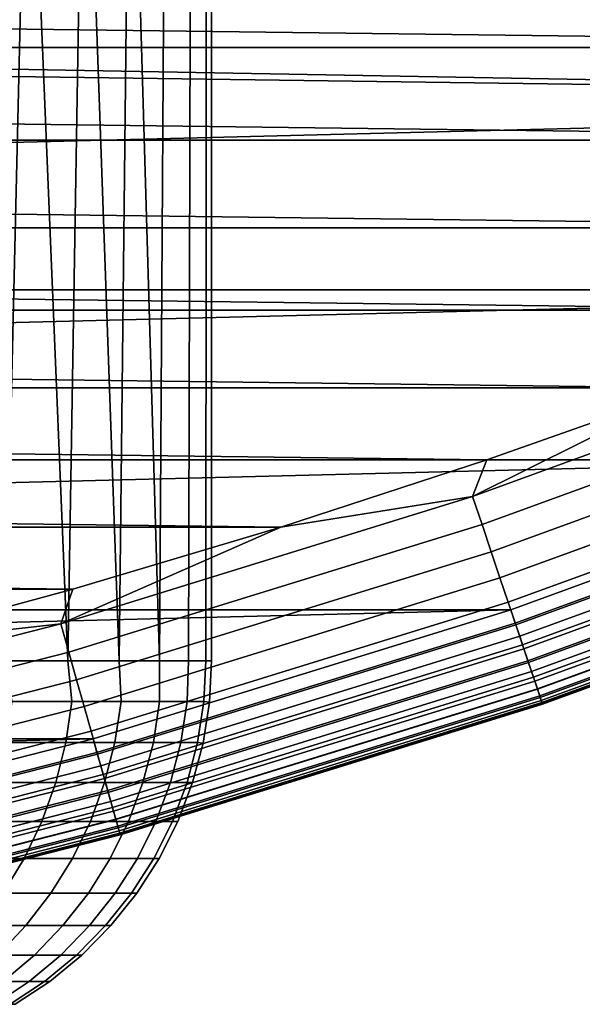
# Model space of a CAD drawing. Header units: metres. Extents: x -28 to 70, y -218 to 28.
# Tile 32 of 256: x 4.62 to 5.74, y -217.42 to -215.45. Entities that reach past the tile are written whole.
import ezdxf

# ---------------------------------------------------------------- set-up
doc = ezdxf.new("R2010")
doc.units = ezdxf.units.M
doc.layers.add('solid_10_261_432_XXX', color=7, linetype='CONTINUOUS')

msp = doc.modelspace()

# ---------------------------------------------------------------- linework, layer by layer
at = {"layer": 'solid_10_261_432_XXX'}
for points in [[(5, -216.735001, 253.5), (4.988344, -216.735001, 253.158783), (4.989798, -214.674881, 253.180771), (5, -214.671402, 253.5)], [(4.988344, -216.735001, 253.841217), (5, -216.735001, 253.5), (5, -214.671402, 253.5), (4.989798, -214.674881, 253.819229)], [(4.895421, -216.735001, 252.482727), (4.908036, -214.702423, 252.545441), (4.959167, -214.685257, 252.862289), (4.95343, -216.735001, 252.819168)], [(4.895421, -216.735001, 254.517273), (4.95343, -216.735001, 254.180832), (4.959167, -214.685257, 254.137711), (4.908036, -214.702423, 254.454559)], [(4.95343, -216.735001, 252.819168), (4.959167, -214.685257, 252.862289), (4.989798, -214.674881, 253.180771), (4.988344, -216.735001, 253.158783)], [(4.95343, -216.735001, 254.180832), (4.988344, -216.735001, 253.841217), (4.989798, -214.674881, 253.819229), (4.959167, -214.685257, 254.137711)], [(4.814587, -216.735001, 254.848984), (4.895421, -216.735001, 254.517273), (4.908036, -214.702423, 254.454559), (4.836348, -214.726166, 254.768753)], [(4.895421, -216.735001, 252.482727), (4.836348, -214.726166, 252.231247), (4.908036, -214.702423, 252.545441)], [(4.711305, -216.735001, 255.174393), (4.814587, -216.735001, 254.848984), (4.836348, -214.726166, 254.768753), (4.743998, -214.756165, 255.079391)], [(4.895421, -216.735001, 252.482727), (4.814587, -216.735001, 252.151016), (4.743998, -214.756165, 251.920609), (4.836348, -214.726166, 252.231247)], [(4.586057, -216.735001, 255.492004), (4.711305, -216.735001, 255.174393), (4.743998, -214.756165, 255.079391), (4.630996, -214.792023, 255.385178)], [(4.814587, -216.735001, 252.151016), (4.711305, -216.735001, 251.825607), (4.630996, -214.792023, 251.614822), (4.743998, -214.756165, 251.920609)], [(4.711305, -216.735001, 251.825607), (4.586057, -216.735001, 251.507996), (4.49741, -214.833176, 251.315216), (4.630996, -214.792023, 251.614822)], [(4.586057, -216.735001, 255.492004), (4.630996, -214.792023, 255.385178), (4.49741, -214.833176, 255.684784)], [(8.021396, -215.609604, 235.5), (8.79105, -215.189468, 235.5), (1.593737, -215.417847, 235.5), (0.797911, -215.479446, 235.5)], [(7.560862, -215.5047, 225.5), (-7.560861, -215.5047, 225.5), (-7.949261, -215.309204, 225.5)], [(7.949265, -215.309204, 225.5), (7.560862, -215.5047, 225.5), (-7.949261, -215.309204, 225.5)], [(8.021396, -215.609604, 235.5), (0.797911, -215.479446, 235.5), (0, -215.5, 235.5)], [(-7.231838, -215.990723, 235.5), (8.021396, -215.609604, 235.5), (0, -215.5, 235.5), (-8.021484, -215.609558, 235.5)], [(7.167693, -215.690338, 225.5), (-7.167694, -215.690338, 225.5), (-7.560861, -215.5047, 225.5)], [(7.560862, -215.5047, 225.5), (7.167693, -215.690338, 225.5), (-7.560861, -215.5047, 225.5)], [(-7.231838, -215.990723, 235.5), (7.231747, -215.990753, 235.5), (8.021396, -215.609604, 235.5)], [(6.769965, -215.865997, 225.5), (-6.769969, -215.865997, 225.5), (-7.167694, -215.690338, 225.5)], [(7.167693, -215.690338, 225.5), (6.769965, -215.865997, 225.5), (-7.167694, -215.690338, 225.5)], [(6.367903, -216.031601, 225.5), (-6.367907, -216.031601, 225.5), (-6.769969, -215.865997, 225.5)], [(6.769965, -215.865997, 225.5), (6.367903, -216.031601, 225.5), (-6.769969, -215.865997, 225.5)], [(-7.231838, -215.990723, 235.5), (-6.424142, -216.331955, 235.5), (7.231747, -215.990753, 235.5)], [(-6.424142, -216.331955, 235.5), (6.424049, -216.332001, 235.5), (7.231747, -215.990753, 235.5)], [(5.961835, -216.186996, 225.5), (-5.961836, -216.186996, 225.5), (-6.367907, -216.031601, 225.5)], [(6.367903, -216.031601, 225.5), (5.961835, -216.186996, 225.5), (-6.367907, -216.031601, 225.5)], [(6.335948, -216.109039, 225.503647), (5.523501, -216.40538, 225.503647), (5.961835, -216.186996, 225.5)], [(6.357708, -216.164368, 225.514542), (5.54247, -216.461716, 225.514542), (5.523501, -216.40538, 225.503647), (6.335948, -216.109039, 225.503647)], [(6.378827, -216.218063, 225.532532), (5.560882, -216.516403, 225.532532), (5.54247, -216.461716, 225.514542), (6.357708, -216.164368, 225.514542)], [(5.55198, -216.332123, 225.5), (-5.551979, -216.332123, 225.5), (-5.961836, -216.186996, 225.5)], [(5.961835, -216.186996, 225.5), (5.55198, -216.332123, 225.5), (-5.961836, -216.186996, 225.5)], [(5.523501, -216.40538, 225.503647), (5.55198, -216.332123, 225.5), (5.961835, -216.186996, 225.5)], [(6.398997, -216.269333, 225.557358), (5.578465, -216.568619, 225.557358), (5.560882, -216.516403, 225.532532), (6.378827, -216.218063, 225.532532)], [(6.417923, -216.317459, 225.588638), (5.594965, -216.61763, 225.588638), (5.578465, -216.568619, 225.557358), (6.398997, -216.269333, 225.557358)], [(-6.424142, -216.331955, 235.5), (-5.600375, -216.632446, 235.5), (6.424049, -216.332001, 235.5)], [(-5.600375, -216.632446, 235.5), (5.600281, -216.632477, 235.5), (6.424049, -216.332001, 235.5)], [(5.138559, -216.466873, 225.5), (-5.138556, -216.466873, 225.5), (-5.551979, -216.332123, 225.5)], [(5.55198, -216.332123, 225.5), (5.138559, -216.466873, 225.5), (-5.551979, -216.332123, 225.5)], [(5.523501, -216.40538, 225.503647), (5.138559, -216.466873, 225.5), (5.55198, -216.332123, 225.5)], [(6.43533, -216.36171, 225.625946), (5.61014, -216.662704, 225.625946), (5.594965, -216.61763, 225.588638), (6.417923, -216.317459, 225.588638)], [(5.609043, -216.659439, 235.497986), (6.434073, -216.358521, 235.497986), (6.424049, -216.332001, 235.5), (5.600281, -216.632477, 235.5)], [(6.434073, -216.358521, 235.497986), (5.609043, -216.659439, 235.497986), (5.61795, -216.685898, 235.491928), (6.44429, -216.384491, 235.491928)], [(6.450963, -216.401459, 225.668716), (5.623767, -216.703171, 225.668716), (5.61014, -216.662704, 225.625946), (6.43533, -216.36171, 225.625946)], [(6.44429, -216.384491, 235.491928), (5.61795, -216.685898, 235.491928), (5.626491, -216.711273, 235.481949), (6.454088, -216.409409, 235.481949)], [(5.523501, -216.40538, 225.503647), (4.697268, -216.660767, 225.503647), (5.138559, -216.466873, 225.5)], [(5.54247, -216.461716, 225.514542), (4.7134, -216.717987, 225.514542), (4.697268, -216.660767, 225.503647), (5.523501, -216.40538, 225.503647)], [(6.464592, -216.436111, 225.716309), (5.635649, -216.738464, 225.716309), (5.623767, -216.703171, 225.668716), (6.450963, -216.401459, 225.668716)], [(6.454088, -216.409409, 235.481949), (5.626491, -216.711273, 235.481949), (5.634491, -216.735031, 235.468262), (6.463265, -216.432739, 235.468262)], [(6.463265, -216.432739, 235.468262), (5.634491, -216.735031, 235.468262), (5.641788, -216.756699, 235.451157), (6.471635, -216.454025, 235.451141)], [(6.476019, -216.465164, 225.768066), (5.645611, -216.768051, 225.768066), (5.635649, -216.738464, 225.716309), (6.464592, -216.436111, 225.716309)], [(4.721906, -216.591141, 225.5), (-4.721903, -216.591141, 225.5), (-5.138556, -216.466873, 225.5)], [(5.138559, -216.466873, 225.5), (4.721906, -216.591141, 225.5), (-5.138556, -216.466873, 225.5)], [(4.697268, -216.660767, 225.503647), (4.721906, -216.591141, 225.5), (5.138559, -216.466873, 225.5)], [(5.560882, -216.516403, 225.532532), (4.729057, -216.773514, 225.532532), (4.7134, -216.717987, 225.514542), (5.54247, -216.461716, 225.514542)], [(6.471635, -216.454025, 235.451141), (5.641788, -216.756699, 235.451157), (5.648233, -216.775848, 235.430954), (6.479027, -216.472809, 235.430954)], [(6.485078, -216.488205, 225.823212), (5.653508, -216.791504, 225.823212), (5.645611, -216.768051, 225.768066), (6.476019, -216.465164, 225.768066)], [(6.479027, -216.472809, 235.430954), (5.648233, -216.775848, 235.430954), (5.653694, -216.792053, 235.408081), (6.485291, -216.488739, 235.408081)], [(6.491635, -216.504868, 225.880936), (5.659225, -216.808487, 225.880936), (5.653508, -216.791504, 225.823212), (6.485078, -216.488205, 225.823212)], [(6.485291, -216.488739, 235.408081), (5.653694, -216.792053, 235.408081), (5.658059, -216.805023, 235.383011), (6.490298, -216.501465, 235.382996)], [(6.490298, -216.501465, 235.382996), (5.658059, -216.805023, 235.383011), (5.66124, -216.814468, 235.356232), (6.493947, -216.510742, 235.356232)], [(6.495595, -216.514938, 225.940384), (5.662676, -216.818741, 225.940384), (5.659225, -216.808487, 225.880936), (6.491635, -216.504868, 225.880936)], [(5.578465, -216.568619, 225.557358), (4.74401, -216.826553, 225.557358), (4.729057, -216.773514, 225.532532), (5.560882, -216.516403, 225.532532)], [(6.493947, -216.510742, 235.356232), (5.66124, -216.814468, 235.356232), (5.663171, -216.820206, 235.328323), (6.496162, -216.516388, 235.328323)], [(5.662676, -216.818741, 225.940384), (6.495595, -216.514938, 225.940384), (6.4969, -216.51825, 226), (5.663815, -216.822113, 226)], [(6.496162, -216.516388, 235.328323), (5.663171, -216.820206, 235.328323), (5.663815, -216.822113, 235.300003), (6.4969, -216.51825, 235.300003)], [(6.4969, -216.51825, 235.300003), (5.663815, -216.822113, 235.300003), (5.663815, -216.822113, 226), (6.4969, -216.51825, 226)], [(5.594965, -216.61763, 225.588638), (4.758042, -216.876328, 225.588638), (4.74401, -216.826553, 225.557358), (5.578465, -216.568619, 225.557358)], [(4.721906, -216.591141, 225.5), (4.302258, -216.70488, 225.5), (-4.721903, -216.591141, 225.5)], [(4.697268, -216.660767, 225.503647), (4.302258, -216.70488, 225.5), (4.721906, -216.591141, 225.5)], [(5.61014, -216.662704, 225.625946), (4.770947, -216.922089, 225.625946), (4.758042, -216.876328, 225.588638), (5.594965, -216.61763, 225.588638)], [(-5.600375, -216.632446, 235.5), (-4.76267, -216.891403, 235.5), (5.600281, -216.632477, 235.5)], [(-4.76267, -216.891403, 235.5), (4.762574, -216.891434, 235.5), (5.600281, -216.632477, 235.5)], [(4.770013, -216.918793, 235.497986), (5.609043, -216.659439, 235.497986), (5.600281, -216.632477, 235.5), (4.762574, -216.891434, 235.5)], [(4.697268, -216.660767, 225.503647), (3.859311, -216.874573, 225.503647), (4.302258, -216.70488, 225.5)], [(4.7134, -216.717987, 225.514542), (3.872565, -216.932526, 225.514542), (3.859311, -216.874573, 225.503647), (4.697268, -216.660767, 225.503647)], [(5.609043, -216.659439, 235.497986), (4.770013, -216.918793, 235.497986), (4.777588, -216.945648, 235.491928), (5.61795, -216.685898, 235.491928)], [(5.623767, -216.703171, 225.668716), (4.782536, -216.963196, 225.668716), (4.770947, -216.922089, 225.625946), (5.61014, -216.662704, 225.625946)], [(5.61795, -216.685898, 235.491928), (4.777588, -216.945648, 235.491928), (4.784852, -216.97142, 235.481949), (5.626491, -216.711273, 235.481949)], [(5.635649, -216.738464, 225.716309), (4.79264, -216.999039, 225.716309), (4.782536, -216.963196, 225.668716), (5.623767, -216.703171, 225.668716)], [(4.729057, -216.773514, 225.532532), (3.885429, -216.98877, 225.532532), (3.872565, -216.932526, 225.514542), (4.7134, -216.717987, 225.514542)], [(5.626491, -216.711273, 235.481949), (4.784852, -216.97142, 235.481949), (4.791656, -216.995544, 235.468262), (5.634491, -216.735031, 235.468262)], [(4.586057, -216.735001, 251.507996), (4.711305, -216.735001, 251.825607), (4.719362, -216.817032, 251.861252), (4.599367, -216.817032, 251.549698)], [(4.586057, -216.735001, 255.492004), (4.599367, -216.817032, 255.450302), (4.719362, -216.817032, 255.138748), (4.711305, -216.735001, 255.174393)], [(4.711305, -216.735001, 251.825607), (4.814587, -216.735001, 252.151016), (4.818278, -216.817032, 252.18013), (4.719362, -216.817032, 251.861252)], [(4.711305, -216.735001, 255.174393), (4.719362, -216.817032, 255.138748), (4.818278, -216.817032, 254.81987), (4.814587, -216.735001, 254.848984)], [(5.634491, -216.735031, 235.468262), (4.791656, -216.995544, 235.468262), (4.797861, -217.017563, 235.451157), (5.641788, -216.756699, 235.451157)], [(5.645611, -216.768051, 225.768066), (4.801112, -217.029083, 225.768066), (4.79264, -216.999039, 225.716309), (5.635649, -216.738464, 225.716309)], [(4.814587, -216.735001, 252.151016), (4.895421, -216.735001, 252.482727), (4.895676, -216.817032, 252.504913), (4.818278, -216.817032, 252.18013)], [(4.814587, -216.735001, 254.848984), (4.818278, -216.817032, 254.81987), (4.895676, -216.817032, 254.495087), (4.895421, -216.735001, 254.517273)], [(4.895421, -216.735001, 252.482727), (4.95343, -216.735001, 252.819168), (4.951208, -216.817032, 252.834122), (4.895676, -216.817032, 252.504913)], [(4.895421, -216.735001, 254.517273), (4.895676, -216.817032, 254.495087), (4.951208, -216.817032, 254.165878), (4.95343, -216.735001, 254.180832)], [(4.95343, -216.735001, 252.819168), (4.988344, -216.735001, 253.158783), (4.984627, -216.817032, 253.166321), (4.951208, -216.817032, 252.834122)], [(4.95343, -216.735001, 254.180832), (4.951208, -216.817032, 254.165878), (4.984627, -216.817032, 253.833679), (4.988344, -216.735001, 253.841217)], [(4.988344, -216.735001, 253.158783), (5, -216.735001, 253.5), (4.995688, -216.817932, 253.5), (4.984627, -216.817032, 253.166321)], [(4.984627, -216.817032, 253.833679), (4.995688, -216.817932, 253.5), (5, -216.735001, 253.5), (4.988344, -216.735001, 253.841217)], [(5.641788, -216.756699, 235.451157), (4.797861, -217.017563, 235.451157), (4.803341, -217.037003, 235.430954), (5.648233, -216.775848, 235.430954)], [(4.74401, -216.826553, 225.557358), (3.897715, -217.04248, 225.557358), (3.885429, -216.98877, 225.532532), (4.729057, -216.773514, 225.532532)], [(5.653508, -216.791504, 225.823212), (4.807828, -217.052902, 225.823212), (4.801112, -217.029083, 225.768066), (5.645611, -216.768051, 225.768066)], [(5.648233, -216.775848, 235.430954), (4.803341, -217.037003, 235.430954), (4.807985, -217.053467, 235.408081), (5.653694, -216.792053, 235.408081)], [(5.659225, -216.808487, 225.880936), (4.812689, -217.070145, 225.880936), (4.807828, -217.052902, 225.823212), (5.653508, -216.791504, 225.823212)], [(5.653694, -216.792053, 235.408081), (4.807985, -217.053467, 235.408081), (4.811697, -217.066635, 235.383011), (5.658059, -216.805023, 235.383011)], [(5.658059, -216.805023, 235.383011), (4.811697, -217.066635, 235.383011), (4.814403, -217.076233, 235.356232), (5.66124, -216.814468, 235.356232)], [(4.599367, -216.817032, 251.549698), (4.719362, -216.817032, 251.861252), (4.707259, -216.89917, 251.865463), (4.587573, -216.89917, 251.554703)], [(4.719362, -216.817032, 255.138748), (4.599367, -216.817032, 255.450302), (4.587573, -216.89917, 255.445297), (4.707259, -216.89917, 255.134537)], [(4.719362, -216.817032, 251.861252), (4.818278, -216.817032, 252.18013), (4.805923, -216.89917, 252.183517), (4.707259, -216.89917, 251.865463)], [(4.818278, -216.817032, 254.81987), (4.719362, -216.817032, 255.138748), (4.707259, -216.89917, 255.134537), (4.805923, -216.89917, 254.816483)], [(4.818278, -216.817032, 252.18013), (4.895676, -216.817032, 252.504913), (4.883121, -216.89917, 252.507462), (4.805923, -216.89917, 252.183517)], [(4.895676, -216.817032, 254.495087), (4.818278, -216.817032, 254.81987), (4.805923, -216.89917, 254.816483), (4.883121, -216.89917, 254.492538)], [(5.662676, -216.818741, 225.940384), (4.815625, -217.080566, 225.940384), (4.812689, -217.070145, 225.880936), (5.659225, -216.808487, 225.880936)], [(5.66124, -216.814468, 235.356232), (4.814403, -217.076233, 235.356232), (4.816045, -217.082062, 235.328323), (5.663171, -216.820206, 235.328323)], [(4.815625, -217.080566, 225.940384), (5.662676, -216.818741, 225.940384), (5.663815, -216.822113, 226), (4.816593, -217.084, 226)], [(5.663171, -216.820206, 235.328323), (4.816045, -217.082062, 235.328323), (4.816593, -217.084, 235.300003), (5.663815, -216.822113, 235.300003)], [(5.663815, -216.822113, 235.300003), (4.816593, -217.084, 235.300003), (4.816593, -217.084, 226), (5.663815, -216.822113, 226)], [(4.895676, -216.817032, 252.504913), (4.951208, -216.817032, 252.834122), (4.938511, -216.89917, 252.835831), (4.883121, -216.89917, 252.507462)], [(4.951208, -216.817032, 254.165878), (4.895676, -216.817032, 254.495087), (4.883121, -216.89917, 254.492538), (4.938511, -216.89917, 254.164169)], [(4.951208, -216.817032, 252.834122), (4.984627, -216.817032, 253.166321), (4.971844, -216.89917, 253.167175), (4.938511, -216.89917, 252.835831)], [(4.984627, -216.817032, 253.833679), (4.951208, -216.817032, 254.165878), (4.938511, -216.89917, 254.164169), (4.971844, -216.89917, 253.832825)], [(4.984627, -216.817032, 253.166321), (4.995688, -216.817932, 253.5), (4.982801, -216.899994, 253.5), (4.971844, -216.89917, 253.167175)], [(4.971844, -216.89917, 253.832825), (4.982801, -216.899994, 253.5), (4.995688, -216.817932, 253.5), (4.984627, -216.817032, 253.833679)], [(4.758042, -216.876328, 225.588638), (3.909243, -217.092896, 225.588638), (3.897715, -217.04248, 225.557358), (4.74401, -216.826553, 225.557358)], [(4.770947, -216.922089, 225.625946), (3.919846, -217.139252, 225.625946), (3.909243, -217.092896, 225.588638), (4.758042, -216.876328, 225.588638)], [(-4.76267, -216.891403, 235.5), (-3.913059, -217.1082, 235.5), (4.762574, -216.891434, 235.5)], [(-3.913059, -217.1082, 235.5), (3.912961, -217.108215, 235.5), (4.762574, -216.891434, 235.5)], [(3.919079, -217.135895, 235.497986), (4.770013, -216.918793, 235.497986), (4.762574, -216.891434, 235.5), (3.912961, -217.108215, 235.5)], [(4.587573, -216.89917, 251.554703), (4.707259, -216.89917, 251.865463), (4.687169, -216.979553, 251.872437), (4.567993, -216.979553, 251.563004)], [(4.707259, -216.89917, 255.134537), (4.587573, -216.89917, 255.445297), (4.567993, -216.979553, 255.436996), (4.687169, -216.979553, 255.127563)], [(4.707259, -216.89917, 251.865463), (4.805923, -216.89917, 252.183517), (4.785411, -216.979553, 252.189148), (4.687169, -216.979553, 251.872437)], [(4.805923, -216.89917, 254.816483), (4.707259, -216.89917, 255.134537), (4.687169, -216.979553, 255.127563), (4.785411, -216.979553, 254.810852)], [(4.805923, -216.89917, 252.183517), (4.883121, -216.89917, 252.507462), (4.86228, -216.979553, 252.511703), (4.785411, -216.979553, 252.189148)], [(4.883121, -216.89917, 254.492538), (4.805923, -216.89917, 254.816483), (4.785411, -216.979553, 254.810852), (4.86228, -216.979553, 254.488297)], [(4.883121, -216.89917, 252.507462), (4.938511, -216.89917, 252.835831), (4.917434, -216.979553, 252.838669), (4.86228, -216.979553, 252.511703)], [(4.938511, -216.89917, 254.164169), (4.883121, -216.89917, 254.492538), (4.86228, -216.979553, 254.488297), (4.917434, -216.979553, 254.161331)], [(4.938511, -216.89917, 252.835831), (4.971844, -216.89917, 253.167175), (4.950624, -216.979553, 253.168594), (4.917434, -216.979553, 252.838669)], [(4.971844, -216.89917, 253.832825), (4.938511, -216.89917, 254.164169), (4.917434, -216.979553, 254.161331), (4.950624, -216.979553, 253.831406)], [(4.971844, -216.89917, 253.167175), (4.982801, -216.899994, 253.5), (4.961705, -216.979553, 253.5), (4.950624, -216.979553, 253.168594)], [(4.950624, -216.979553, 253.831406), (4.961705, -216.979553, 253.5), (4.982801, -216.899994, 253.5), (4.971844, -216.89917, 253.832825)], [(4.770013, -216.918793, 235.497986), (3.919079, -217.135895, 235.497986), (3.925302, -217.163116, 235.491928), (4.777588, -216.945648, 235.491928)], [(4.782536, -216.963196, 225.668716), (3.929368, -217.180893, 225.668716), (3.919846, -217.139252, 225.625946), (4.770947, -216.922089, 225.625946)], [(4.777588, -216.945648, 235.491928), (3.925302, -217.163116, 235.491928), (3.93127, -217.189209, 235.481949), (4.784852, -216.97142, 235.481949)], [(4.79264, -216.999039, 225.716309), (3.93767, -217.217194, 225.716309), (3.929368, -217.180893, 225.668716), (4.782536, -216.963196, 225.668716)], [(4.784852, -216.97142, 235.481949), (3.93127, -217.189209, 235.481949), (3.93686, -217.213654, 235.468262), (4.791656, -216.995544, 235.468262)], [(4.567993, -216.979553, 251.563004), (4.687169, -216.979553, 251.872437), (4.659307, -217.057281, 251.882111), (4.540839, -217.057281, 251.574524)], [(4.687169, -216.979553, 255.127563), (4.567993, -216.979553, 255.436996), (4.540839, -217.057281, 255.425476), (4.659307, -217.057281, 255.117889)], [(4.687169, -216.979553, 251.872437), (4.785411, -216.979553, 252.189148), (4.756965, -217.057281, 252.19693), (4.659307, -217.057281, 251.882111)], [(4.785411, -216.979553, 254.810852), (4.687169, -216.979553, 255.127563), (4.659307, -217.057281, 255.117889), (4.756965, -217.057281, 254.80307)], [(4.785411, -216.979553, 252.189148), (4.86228, -216.979553, 252.511703), (4.833378, -217.057281, 252.517578), (4.756965, -217.057281, 252.19693)], [(4.86228, -216.979553, 254.488297), (4.785411, -216.979553, 254.810852), (4.756965, -217.057281, 254.80307), (4.833378, -217.057281, 254.482422)], [(4.86228, -216.979553, 252.511703), (4.917434, -216.979553, 252.838669), (4.888203, -217.057281, 252.842606), (4.833378, -217.057281, 252.517578)], [(4.917434, -216.979553, 254.161331), (4.86228, -216.979553, 254.488297), (4.833378, -217.057281, 254.482422), (4.888203, -217.057281, 254.157394)], [(4.917434, -216.979553, 252.838669), (4.950624, -216.979553, 253.168594), (4.921196, -217.057281, 253.170563), (4.888203, -217.057281, 252.842606)], [(4.950624, -216.979553, 253.831406), (4.917434, -216.979553, 254.161331), (4.888203, -217.057281, 254.157394), (4.921196, -217.057281, 253.829437)], [(4.950624, -216.979553, 253.168594), (4.961705, -216.979553, 253.5), (4.932211, -217.057281, 253.5), (4.921196, -217.057281, 253.170563)], [(4.921196, -217.057281, 253.829437), (4.932211, -217.057281, 253.5), (4.961705, -216.979553, 253.5), (4.950624, -216.979553, 253.831406)], [(4.791656, -216.995544, 235.468262), (3.93686, -217.213654, 235.468262), (3.941958, -217.235947, 235.451157), (4.797861, -217.017563, 235.451157)], [(4.801112, -217.029083, 225.768066), (3.94463, -217.24762, 225.768066), (3.93767, -217.217194, 225.716309), (4.79264, -216.999039, 225.716309)], [(4.797861, -217.017563, 235.451157), (3.941958, -217.235947, 235.451157), (3.946461, -217.25563, 235.430954), (4.803341, -217.037003, 235.430954)], [(4.807828, -217.052902, 225.823212), (3.950148, -217.271744, 225.823212), (3.94463, -217.24762, 225.768066), (4.801112, -217.029083, 225.768066)], [(4.803341, -217.037003, 235.430954), (3.946461, -217.25563, 235.430954), (3.950277, -217.272308, 235.408081), (4.807985, -217.053467, 235.408081)], [(4.812689, -217.070145, 225.880936), (3.954142, -217.289215, 225.880936), (3.950148, -217.271744, 225.823212), (4.807828, -217.052902, 225.823212)], [(4.807985, -217.053467, 235.408081), (3.950277, -217.272308, 235.408081), (3.953327, -217.285645, 235.383011), (4.811697, -217.066635, 235.383011)], [(4.540839, -217.057281, 251.574524), (4.659307, -217.057281, 251.882111), (4.623975, -217.131531, 251.894379), (4.506405, -217.131531, 251.589127)], [(4.659307, -217.057281, 255.117889), (4.540839, -217.057281, 255.425476), (4.506405, -217.131531, 255.410873), (4.623975, -217.131531, 255.105621)], [(4.659307, -217.057281, 251.882111), (4.756965, -217.057281, 252.19693), (4.720892, -217.131531, 252.206818), (4.623975, -217.131531, 251.894379)], [(4.756965, -217.057281, 254.80307), (4.659307, -217.057281, 255.117889), (4.623975, -217.131531, 255.105621), (4.720892, -217.131531, 254.793182)], [(4.756965, -217.057281, 252.19693), (4.833378, -217.057281, 252.517578), (4.796726, -217.131531, 252.525024), (4.720892, -217.131531, 252.206818)], [(4.833378, -217.057281, 254.482422), (4.756965, -217.057281, 254.80307), (4.720892, -217.131531, 254.793182), (4.796726, -217.131531, 254.474976)], [(4.833378, -217.057281, 252.517578), (4.888203, -217.057281, 252.842606), (4.851135, -217.131531, 252.84758), (4.796726, -217.131531, 252.525024)], [(4.888203, -217.057281, 254.157394), (4.833378, -217.057281, 254.482422), (4.796726, -217.131531, 254.474976), (4.851135, -217.131531, 254.15242)], [(4.888203, -217.057281, 252.842606), (4.921196, -217.057281, 253.170563), (4.883879, -217.131531, 253.173065), (4.851135, -217.131531, 252.84758)], [(4.921196, -217.057281, 253.829437), (4.888203, -217.057281, 254.157394), (4.851135, -217.131531, 254.15242), (4.883879, -217.131531, 253.826935)], [(4.921196, -217.057281, 253.170563), (4.932211, -217.057281, 253.5), (4.894809, -217.131531, 253.5), (4.883879, -217.131531, 253.173065)], [(4.883879, -217.131531, 253.826935), (4.894809, -217.131531, 253.5), (4.932211, -217.057281, 253.5), (4.921196, -217.057281, 253.829437)], [(4.811697, -217.066635, 235.383011), (3.953327, -217.285645, 235.383011), (3.955549, -217.295364, 235.356247), (4.814403, -217.076233, 235.356232)], [(4.815625, -217.080566, 225.940384), (3.956554, -217.299759, 225.940384), (3.954142, -217.289215, 225.880936), (4.812689, -217.070145, 225.880936)], [(4.814403, -217.076233, 235.356232), (3.955549, -217.295364, 235.356247), (3.956899, -217.30127, 235.328323), (4.816045, -217.082062, 235.328323)], [(3.956554, -217.299759, 225.940384), (4.815625, -217.080566, 225.940384), (4.816593, -217.084, 226), (3.957349, -217.303238, 226)], [(4.816045, -217.082062, 235.328323), (3.956899, -217.30127, 235.328323), (3.957349, -217.303238, 235.300003), (4.816593, -217.084, 235.300003)], [(4.816593, -217.084, 235.300003), (3.957349, -217.303238, 235.300003), (3.957349, -217.303238, 226), (4.816593, -217.084, 226)], [(4.506405, -217.131531, 251.589127), (4.623975, -217.131531, 251.894379), (4.581554, -217.201492, 251.909119), (4.465063, -217.201492, 251.606644)], [(4.623975, -217.131531, 255.105621), (4.506405, -217.131531, 255.410873), (4.465063, -217.201492, 255.393356), (4.581554, -217.201492, 255.090881)], [(4.623975, -217.131531, 251.894379), (4.720892, -217.131531, 252.206818), (4.677583, -217.201492, 252.218674), (4.581554, -217.201492, 251.909119)], [(4.720892, -217.131531, 254.793182), (4.623975, -217.131531, 255.105621), (4.581554, -217.201492, 255.090881), (4.677583, -217.201492, 254.781326)], [(4.720892, -217.131531, 252.206818), (4.796726, -217.131531, 252.525024), (4.75272, -217.201492, 252.533966), (4.677583, -217.201492, 252.218674)], [(4.796726, -217.131531, 254.474976), (4.720892, -217.131531, 254.793182), (4.677583, -217.201492, 254.781326), (4.75272, -217.201492, 254.466034)], [(4.796726, -217.131531, 252.525024), (4.851135, -217.131531, 252.84758), (4.80663, -217.201492, 252.853577), (4.75272, -217.201492, 252.533966)], [(4.851135, -217.131531, 254.15242), (4.796726, -217.131531, 254.474976), (4.75272, -217.201492, 254.466034), (4.80663, -217.201492, 254.146423)], [(4.851135, -217.131531, 252.84758), (4.883879, -217.131531, 253.173065), (4.839073, -217.201492, 253.176056), (4.80663, -217.201492, 252.853577)], [(4.883879, -217.131531, 253.826935), (4.851135, -217.131531, 254.15242), (4.80663, -217.201492, 254.146423), (4.839073, -217.201492, 253.823944)], [(4.883879, -217.131531, 253.173065), (4.894809, -217.131531, 253.5), (4.849904, -217.201492, 253.5), (4.839073, -217.201492, 253.176056)], [(4.839073, -217.201492, 253.823944), (4.849904, -217.201492, 253.5), (4.894809, -217.131531, 253.5), (4.883879, -217.131531, 253.826935)], [(4.581554, -217.201492, 251.909119), (4.677583, -217.201492, 252.218674), (4.627503, -217.266434, 252.232391), (4.532503, -217.266434, 251.926147)], [(4.677583, -217.201492, 254.781326), (4.581554, -217.201492, 255.090881), (4.532503, -217.266434, 255.073853), (4.627503, -217.266434, 254.767609)], [(4.677583, -217.201492, 252.218674), (4.75272, -217.201492, 252.533966), (4.701836, -217.266434, 252.544312), (4.627503, -217.266434, 252.232391)], [(4.75272, -217.201492, 254.466034), (4.677583, -217.201492, 254.781326), (4.627503, -217.266434, 254.767609), (4.701836, -217.266434, 254.455688)], [(4.75272, -217.201492, 252.533966), (4.80663, -217.201492, 252.853577), (4.755169, -217.266434, 252.860489), (4.701836, -217.266434, 252.544312)], [(4.80663, -217.201492, 254.146423), (4.75272, -217.201492, 254.466034), (4.701836, -217.266434, 254.455688), (4.755169, -217.266434, 254.139511)], [(4.80663, -217.201492, 252.853577), (4.839073, -217.201492, 253.176056), (4.787264, -217.266434, 253.179535), (4.755169, -217.266434, 252.860489)], [(4.839073, -217.201492, 253.823944), (4.80663, -217.201492, 254.146423), (4.755169, -217.266434, 254.139511), (4.787264, -217.266434, 253.820465)], [(4.839073, -217.201492, 253.176056), (4.849904, -217.201492, 253.5), (4.797979, -217.266434, 253.5), (4.787264, -217.266434, 253.179535)], [(4.787264, -217.266434, 253.820465), (4.797979, -217.266434, 253.5), (4.849904, -217.201492, 253.5), (4.839073, -217.201492, 253.823944)], [(4.532503, -217.266434, 251.926147), (4.627503, -217.266434, 252.232391), (4.571194, -217.325623, 252.247818), (4.47735, -217.325623, 251.945297)], [(4.627503, -217.266434, 254.767609), (4.532503, -217.266434, 255.073853), (4.47735, -217.325623, 255.054703), (4.571194, -217.325623, 254.752182)], [(4.627503, -217.266434, 252.232391), (4.701836, -217.266434, 252.544312), (4.644623, -217.325623, 252.555939), (4.571194, -217.325623, 252.247818)], [(4.701836, -217.266434, 254.455688), (4.627503, -217.266434, 254.767609), (4.571194, -217.325623, 254.752182), (4.644623, -217.325623, 254.444061)], [(4.701836, -217.266434, 252.544312), (4.755169, -217.266434, 252.860489), (4.697307, -217.325623, 252.868271), (4.644623, -217.325623, 252.555939)], [(4.755169, -217.266434, 254.139511), (4.701836, -217.266434, 254.455688), (4.644623, -217.325623, 254.444061), (4.697307, -217.325623, 254.131729)], [(4.755169, -217.266434, 252.860489), (4.787264, -217.266434, 253.179535), (4.729012, -217.325623, 253.183426), (4.697307, -217.325623, 252.868271)], [(4.787264, -217.266434, 253.820465), (4.755169, -217.266434, 254.139511), (4.697307, -217.325623, 254.131729), (4.729012, -217.325623, 253.816574)], [(4.787264, -217.266434, 253.179535), (4.797979, -217.266434, 253.5), (4.739596, -217.325623, 253.5), (4.729012, -217.325623, 253.183426)], [(4.729012, -217.325623, 253.816574), (4.739596, -217.325623, 253.5), (4.797979, -217.266434, 253.5), (4.787264, -217.266434, 253.820465)], [(4.571194, -217.325623, 252.247818), (4.644623, -217.325623, 252.555939), (4.581699, -217.378433, 252.568726), (4.509265, -217.378433, 252.264786)], [(4.644623, -217.325623, 254.444061), (4.571194, -217.325623, 254.752182), (4.509265, -217.378433, 254.735214), (4.581699, -217.378433, 254.431274)], [(4.644623, -217.325623, 252.555939), (4.697307, -217.325623, 252.868271), (4.633669, -217.378433, 252.876831), (4.581699, -217.378433, 252.568726)], [(4.697307, -217.325623, 254.131729), (4.644623, -217.325623, 254.444061), (4.581699, -217.378433, 254.431274), (4.633669, -217.378433, 254.123169)], [(4.697307, -217.325623, 252.868271), (4.729012, -217.325623, 253.183426), (4.664945, -217.378433, 253.187714), (4.633669, -217.378433, 252.876831)], [(4.729012, -217.325623, 253.816574), (4.697307, -217.325623, 254.131729), (4.633669, -217.378433, 254.123169), (4.664945, -217.378433, 253.812286)], [(4.729012, -217.325623, 253.183426), (4.739596, -217.325623, 253.5), (4.675385, -217.378433, 253.5), (4.664945, -217.378433, 253.187714)], [(4.664945, -217.378433, 253.812286), (4.675385, -217.378433, 253.5), (4.739596, -217.325623, 253.5), (4.729012, -217.325623, 253.816574)], [(4.581699, -217.378433, 252.568726), (4.633669, -217.378433, 252.876831), (4.564943, -217.424286, 252.886078), (4.513744, -217.424286, 252.582535)], [(4.633669, -217.378433, 254.123169), (4.581699, -217.378433, 254.431274), (4.513744, -217.424286, 254.417465), (4.564943, -217.424286, 254.113922)], [(4.633669, -217.378433, 252.876831), (4.664945, -217.378433, 253.187714), (4.595755, -217.424286, 253.192352), (4.564943, -217.424286, 252.886078)], [(4.664945, -217.378433, 253.812286), (4.633669, -217.378433, 254.123169), (4.564943, -217.424286, 254.113922), (4.595755, -217.424286, 253.807648)], [(4.664945, -217.378433, 253.187714), (4.675385, -217.378433, 253.5), (4.606041, -217.424286, 253.5), (4.595755, -217.424286, 253.192352)], [(4.595755, -217.424286, 253.807648), (4.606041, -217.424286, 253.5), (4.675385, -217.378433, 253.5), (4.664945, -217.378433, 253.812286)]]:
    msp.add_3dface(points, dxfattribs=at)

doc.saveas('drawing.dxf')
